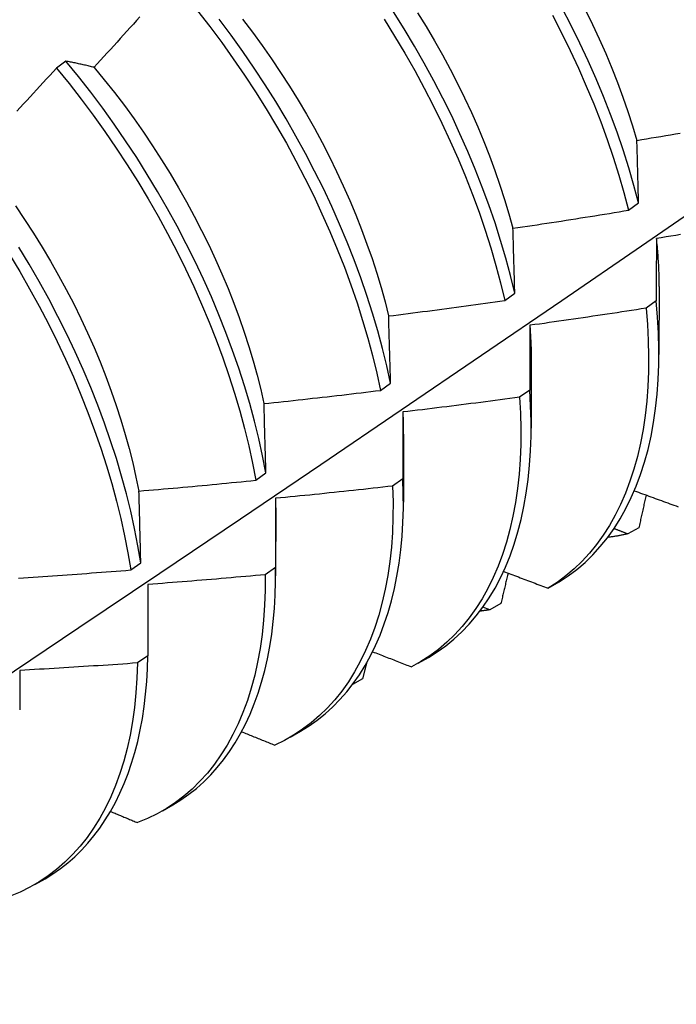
# Model space of a CAD drawing. Header units: inches. Extents: x 118.7 to 140.2, y 35 to 76.3.
# Tile 9 of 16: x 127.007 to 127.186, y 47.474 to 47.742. Entities that reach past the tile are written whole.
import ezdxf

# ---------------------------------------------------------------- set-up
doc = ezdxf.new("R2010")
doc.units = ezdxf.units.IN
doc.header["$MEASUREMENT"] = 0
doc.layers.add('Visible Edges(ANSI)', color=7, linetype='Continuous', lineweight=25)

msp = doc.modelspace()

# ---------------------------------------------------------------- linework, layer by layer
at = {"layer": 'Visible Edges(ANSI)'}
for p, q in [((127.01937, 47.73089), (127.01682, 47.72896)), ((127.17261, 47.69029), (127.17533, 47.69228)), ((127.13888, 47.66574), (127.14161, 47.66773)), ((127.18089, 47.66947), (127.18087, 47.65098)), ((127.18012, 47.66557), (127.17735, 47.66361)), ((127.14609, 47.64938), (127.14607, 47.63089)), ((127.10504, 47.64123), (127.10778, 47.64321)), ((127.14569, 47.64131), (127.1429, 47.63935)), ((127.11129, 47.62929), (127.11127, 47.6108)), ((127.07108, 47.61675), (127.07383, 47.61873)), ((127.11113, 47.61711), (127.10833, 47.61516)), ((127.0765, 47.6092), (127.07647, 47.59071)), ((127.17539, 47.60382), (127.17235, 47.60215)), ((127.03701, 47.59232), (127.03976, 47.59429)), ((127.07645, 47.59298), (127.07365, 47.59103)), ((127.04169, 47.58837), (127.04166, 47.56892)), ((127.15069, 47.58735), (127.15369, 47.58909)), ((127.13477, 47.58148), (127.13294, 47.5822)), ((127.13781, 47.58315), (127.13477, 47.58148)), ((127.04166, 47.56892), (127.03884, 47.56698)), ((127.11526, 47.56689), (127.11807, 47.56851)), ((127.10016, 47.56263), (127.09745, 47.56116)), ((127.08046, 47.54679), (127.08327, 47.54842)), ((127.04566, 47.5267), (127.04847, 47.52833)), ((127.01086, 47.50661), (127.01368, 47.50824))]:
    msp.add_line(p, q, dxfattribs=at)
at = {"layer": 'Visible Edges(ANSI)', "flags": 128}
for points in [[(127.17533, 47.69228), (127.17405, 47.69706), (127.17264, 47.70186), (127.17111, 47.70669), (127.16945, 47.71153), (127.16767, 47.71638), (127.16577, 47.72124), (127.16375, 47.72609), (127.16161, 47.73094), (127.15935, 47.73577), (127.15699, 47.74058), (127.15451, 47.74536)], [(127.03951, 47.74297), (127.03863, 47.74199), (127.03774, 47.741), (127.03685, 47.74001), (127.03596, 47.73902), (127.03507, 47.73804), (127.03418, 47.73705), (127.03329, 47.73607), (127.03239, 47.73509), (127.0315, 47.7341), (127.03061, 47.73312), (127.02971, 47.73214), (127.02882, 47.73116), (127.02792, 47.73018), (127.02702, 47.72921)], [(127.05523, 47.74461), (127.05855, 47.74033), (127.0618, 47.73598), (127.06496, 47.73155), (127.06804, 47.72705), (127.07103, 47.7225), (127.07392, 47.71788), (127.07671, 47.71322), (127.0794, 47.70851), (127.08199, 47.70376), (127.08447, 47.69898), (127.08685, 47.69417), (127.0891, 47.68934), (127.09125, 47.68449), (127.09328, 47.67964), (127.09519, 47.67478), (127.09697, 47.66993), (127.09864, 47.66509), (127.10017, 47.66026), (127.10158, 47.65546), (127.10287, 47.65068), (127.10402, 47.64593), (127.10504, 47.64123)], [(127.10778, 47.64321), (127.10675, 47.64791), (127.10558, 47.65266), (127.10429, 47.65744), (127.10287, 47.66225), (127.10132, 47.66708), (127.09965, 47.67192), (127.09786, 47.67678), (127.09594, 47.68163), (127.0939, 47.68649), (127.09175, 47.69133), (127.08948, 47.69616), (127.0871, 47.70096), (127.08461, 47.70574), (127.08201, 47.71049), (127.07931, 47.7152), (127.07651, 47.71986), (127.07361, 47.72447), (127.07062, 47.72902), (127.06754, 47.73351), (127.06437, 47.73793), (127.06111, 47.74228)], [(127.06744, 47.74231), (127.07015, 47.73877), (127.07278, 47.73518), (127.07535, 47.73153), (127.07784, 47.72783), (127.08026, 47.72408), (127.0826, 47.72029), (127.08486, 47.71646), (127.08704, 47.7126), (127.08914, 47.70871), (127.09115, 47.7048), (127.09308, 47.70086), (127.09491, 47.69691), (127.09666, 47.69295), (127.09832, 47.68899), (127.09989, 47.68503), (127.10136, 47.68107), (127.10274, 47.67711), (127.10402, 47.67318), (127.1052, 47.66926), (127.10627, 47.66536), (127.10725, 47.66149)], [(127.106, 47.74231), (127.10888, 47.7377), (127.11167, 47.73303), (127.11436, 47.72832), (127.11694, 47.72357), (127.11942, 47.71878), (127.12178, 47.71397), (127.12403, 47.70914), (127.12617, 47.7043), (127.12819, 47.69944), (127.13009, 47.69459), (127.13187, 47.68974), (127.13353, 47.68489), (127.13506, 47.68007), (127.13646, 47.67526), (127.13774, 47.67049), (127.13888, 47.66574)], [(127.14161, 47.66773), (127.14046, 47.67247), (127.13917, 47.67725), (127.13776, 47.68206), (127.13622, 47.68688), (127.13455, 47.69173), (127.13276, 47.69658), (127.13085, 47.70144), (127.12883, 47.70629), (127.12668, 47.71113), (127.12442, 47.71596), (127.12204, 47.72077), (127.11956, 47.72555), (127.11697, 47.7303), (127.11428, 47.73501), (127.11148, 47.73967), (127.10859, 47.74429)], [(127.11509, 47.74408), (127.11744, 47.74029), (127.11971, 47.73646), (127.1219, 47.7326), (127.124, 47.72872), (127.12602, 47.72481), (127.12794, 47.72088), (127.12978, 47.71694), (127.13152, 47.71298), (127.13317, 47.70902), (127.13472, 47.70506), (127.13619, 47.7011), (127.13755, 47.69715), (127.13882, 47.69321), (127.13999, 47.68929), (127.14106, 47.68539)], [(127.15189, 47.74337), (127.15436, 47.73859), (127.15672, 47.73378), (127.15896, 47.72895), (127.16109, 47.7241), (127.16311, 47.71925), (127.165, 47.71439), (127.16677, 47.70954), (127.16842, 47.7047), (127.16994, 47.69987), (127.17134, 47.69507), (127.17261, 47.69029)], [(127.16084, 47.74481), (127.16277, 47.74088), (127.16461, 47.73693), (127.16637, 47.73298), (127.16802, 47.72902), (127.16958, 47.72506), (127.17105, 47.72111), (127.17241, 47.71716), (127.17367, 47.71323), (127.17483, 47.70931)], [(127.01682, 47.72896), (127.01592, 47.72798), (127.01502, 47.72701), (127.01411, 47.72603), (127.01321, 47.72506), (127.01231, 47.72409), (127.0114, 47.72311), (127.0105, 47.72214), (127.00959, 47.72117), (127.00869, 47.72021), (127.00778, 47.71924), (127.00687, 47.71827), (127.00596, 47.7173)], [(127.01682, 47.72896), (127.02023, 47.72477), (127.02356, 47.7205), (127.02681, 47.71615), (127.02998, 47.71172), (127.03306, 47.70723), (127.03605, 47.70268), (127.03895, 47.69807), (127.04175, 47.6934), (127.04445, 47.6887), (127.04704, 47.68395), (127.04953, 47.67917), (127.05191, 47.67436), (127.05418, 47.66953), (127.05633, 47.66469), (127.05836, 47.65984), (127.06028, 47.65498), (127.06207, 47.65013), (127.06374, 47.64528), (127.06529, 47.64046), (127.0667, 47.63565), (127.06799, 47.63087), (127.06915, 47.62612), (127.07018, 47.62141), (127.07108, 47.61675)], [(127.02702, 47.72921), (127.02669, 47.72929), (127.02637, 47.72937), (127.02604, 47.72944), (127.02572, 47.72952), (127.02539, 47.7296), (127.02507, 47.72968), (127.02474, 47.72975), (127.02442, 47.72983), (127.0241, 47.7299), (127.02378, 47.72997), (127.02346, 47.73004), (127.02314, 47.73011), (127.02282, 47.73018), (127.0225, 47.73025), (127.02219, 47.73032), (127.02187, 47.73039), (127.02156, 47.73045), (127.02124, 47.73052), (127.02093, 47.73058), (127.02061, 47.73065), (127.0203, 47.73071), (127.01999, 47.73077), (127.01968, 47.73083), (127.01937, 47.73089)], [(127.07383, 47.61873), (127.07292, 47.62339), (127.07188, 47.6281), (127.07071, 47.63285), (127.06941, 47.63764), (127.06799, 47.64245), (127.06643, 47.64728), (127.06475, 47.65212), (127.06295, 47.65697), (127.06102, 47.66183), (127.05898, 47.66668), (127.05682, 47.67152), (127.05454, 47.67635), (127.05216, 47.68116), (127.04966, 47.68593), (127.04706, 47.69068), (127.04435, 47.69538), (127.04154, 47.70004), (127.03864, 47.70465), (127.03564, 47.7092), (127.03255, 47.71369), (127.02938, 47.7181), (127.02612, 47.72245), (127.02278, 47.72671), (127.01937, 47.73089)], [(127.02702, 47.7292), (127.02983, 47.72579), (127.03259, 47.72231), (127.03529, 47.71877), (127.03792, 47.71517), (127.04048, 47.71151), (127.04297, 47.7078), (127.04539, 47.70405), (127.04773, 47.70026), (127.05, 47.69643), (127.05218, 47.69256), (127.05429, 47.68867), (127.05631, 47.68476), (127.05825, 47.68083), (127.0601, 47.67688), (127.06186, 47.67293), (127.06352, 47.66897), (127.0651, 47.66501), (127.06657, 47.66105), (127.06795, 47.6571), (127.06922, 47.65317), (127.07039, 47.64925), (127.07146, 47.64536), (127.07242, 47.64149), (127.07328, 47.63765)], [(127.17486, 47.70929), (127.17617, 47.70951), (127.17748, 47.70973), (127.17879, 47.70996), (127.1801, 47.71018), (127.18141, 47.71041), (127.18272, 47.71063), (127.18402, 47.71086), (127.18533, 47.71109), (127.18664, 47.71131)], [(127.17533, 47.69228), (127.17531, 47.693), (127.17529, 47.69372), (127.17527, 47.69444), (127.17525, 47.69516), (127.17523, 47.69587), (127.17521, 47.69659), (127.17519, 47.6973), (127.17517, 47.69802), (127.17515, 47.69873), (127.17513, 47.69944), (127.17511, 47.70015), (127.1751, 47.70086), (127.17508, 47.70157), (127.17506, 47.70228), (127.17504, 47.70298), (127.17502, 47.70369), (127.175, 47.70439), (127.17498, 47.7051), (127.17496, 47.7058), (127.17494, 47.7065), (127.17492, 47.7072), (127.1749, 47.7079), (127.17488, 47.7086), (127.17486, 47.70929)], [(126.86765, 47.47402), (126.88995, 47.48859), (126.9122, 47.50319), (126.93442, 47.51782), (126.9566, 47.53248), (126.97874, 47.54717), (127.00083, 47.56189), (127.02289, 47.57664), (127.0449, 47.59142), (127.06688, 47.60622), (127.08882, 47.62105), (127.11071, 47.6359), (127.13257, 47.65077), (127.15438, 47.66567), (127.17616, 47.68059), (127.19789, 47.69553)], [(127.00562, 47.69147), (127.00812, 47.68776), (127.01055, 47.68401), (127.0129, 47.68023), (127.01518, 47.6764), (127.01737, 47.67254), (127.01948, 47.66866), (127.02151, 47.66475), (127.02344, 47.66082), (127.02529, 47.65688), (127.02704, 47.65293), (127.0287, 47.64897), (127.03026, 47.64501), (127.03173, 47.64105), (127.03309, 47.6371), (127.03436, 47.63317), (127.03553, 47.62925), (127.0366, 47.62535), (127.03758, 47.62147), (127.03845, 47.61763), (127.03921, 47.61382)], [(127.14111, 47.68538), (127.14243, 47.68557), (127.14374, 47.68576), (127.14506, 47.68596), (127.14637, 47.68616), (127.14768, 47.68635), (127.149, 47.68655), (127.15031, 47.68675), (127.15162, 47.68695), (127.15294, 47.68715), (127.15425, 47.68735), (127.15556, 47.68756), (127.15688, 47.68776), (127.15819, 47.68797), (127.1595, 47.68817), (127.16081, 47.68838), (127.16212, 47.68859), (127.16343, 47.6888), (127.16474, 47.68901), (127.16606, 47.68922), (127.16737, 47.68943), (127.16868, 47.68965), (127.16999, 47.68986), (127.1713, 47.69008), (127.17261, 47.69029)], [(127.14161, 47.66773), (127.14159, 47.66847), (127.14157, 47.66922), (127.14155, 47.66996), (127.14153, 47.67071), (127.14151, 47.67145), (127.14149, 47.67219), (127.14147, 47.67293), (127.14145, 47.67367), (127.14143, 47.67441), (127.14141, 47.67515), (127.14138, 47.67589), (127.14136, 47.67662), (127.14134, 47.67736), (127.14132, 47.67809), (127.1413, 47.67883), (127.14128, 47.67956), (127.14126, 47.68029), (127.14124, 47.68102), (127.14122, 47.68175), (127.1412, 47.68248), (127.14118, 47.6832), (127.14116, 47.68393), (127.14113, 47.68465), (127.14111, 47.68538)], [(127.18675, 47.68364), (127.18544, 47.68342), (127.18413, 47.68321), (127.18281, 47.683), (127.1815, 47.68278), (127.18018, 47.68257)], [(127.18018, 47.68257), (127.18018, 47.68188), (127.18018, 47.68118), (127.18017, 47.68048), (127.18017, 47.67978), (127.18017, 47.67908), (127.18016, 47.67838), (127.18016, 47.67768), (127.18016, 47.67697), (127.18015, 47.67627), (127.18015, 47.67556), (127.18015, 47.67485), (127.18015, 47.67415), (127.18014, 47.67344), (127.18014, 47.67273), (127.18014, 47.67202), (127.18014, 47.6713), (127.18013, 47.67059), (127.18013, 47.66988), (127.18013, 47.66916), (127.18013, 47.66845), (127.18013, 47.66773), (127.18013, 47.66701), (127.18012, 47.66629), (127.18012, 47.66557)], [(127.18013, 47.6826), (127.18019, 47.68204), (127.18024, 47.68147), (127.1803, 47.68091), (127.18035, 47.68036), (127.1804, 47.6798), (127.18044, 47.67924), (127.18049, 47.67869), (127.18053, 47.67813), (127.18057, 47.67758), (127.1806, 47.67703), (127.18064, 47.67648), (127.18067, 47.67594), (127.1807, 47.67539), (127.18073, 47.67484), (127.18075, 47.6743), (127.18077, 47.67376), (127.18079, 47.67322), (127.18081, 47.67268), (127.18082, 47.67214), (127.18083, 47.67161), (127.18084, 47.67107), (127.18085, 47.67054), (127.18085, 47.67001), (127.18085, 47.66948)], [(127.00398, 47.67825), (127.00679, 47.67359), (127.00949, 47.66889), (127.01209, 47.66414), (127.01459, 47.65936), (127.01697, 47.65456), (127.01925, 47.64973), (127.0214, 47.64489), (127.02345, 47.64003), (127.02537, 47.63518), (127.02717, 47.63033), (127.02885, 47.62548), (127.0304, 47.62065), (127.03183, 47.61584), (127.03312, 47.61106), (127.03429, 47.60631), (127.03533, 47.6016), (127.03623, 47.59694), (127.03701, 47.59232)], [(127.03976, 47.59429), (127.03898, 47.59891), (127.03807, 47.60358), (127.03702, 47.60829), (127.03584, 47.61305), (127.03453, 47.61783), (127.0331, 47.62264), (127.03154, 47.62747), (127.02985, 47.63232), (127.02804, 47.63717), (127.02611, 47.64203), (127.02406, 47.64688), (127.02189, 47.65172), (127.01961, 47.65655), (127.01721, 47.66135), (127.01471, 47.66613), (127.0121, 47.67087), (127.00939, 47.67557), (127.00658, 47.68023)], [(127.10727, 47.66149), (127.10858, 47.66165), (127.1099, 47.66182), (127.11122, 47.66199), (127.11254, 47.66216), (127.11386, 47.66233), (127.11518, 47.6625), (127.1165, 47.66267), (127.11782, 47.66284), (127.11913, 47.66301), (127.12045, 47.66319), (127.12177, 47.66336), (127.12309, 47.66354), (127.1244, 47.66372), (127.12572, 47.6639), (127.12704, 47.66408), (127.12835, 47.66426), (127.12967, 47.66444), (127.13099, 47.66462), (127.1323, 47.66481), (127.13362, 47.66499), (127.13493, 47.66518), (127.13625, 47.66537), (127.13757, 47.66555), (127.13888, 47.66574)], [(127.15369, 47.58909), (127.15614, 47.59068), (127.15849, 47.59244), (127.16073, 47.59436), (127.16287, 47.59643), (127.1649, 47.59866), (127.16682, 47.60104), (127.16863, 47.60357), (127.17032, 47.60624), (127.17189, 47.60906), (127.17334, 47.61202), (127.17467, 47.61511), (127.17587, 47.61833), (127.17695, 47.62168), (127.1779, 47.62515), (127.17872, 47.62874), (127.1794, 47.63244), (127.17996, 47.63626), (127.18039, 47.64017), (127.18068, 47.64419), (127.18084, 47.6483), (127.18086, 47.6525), (127.18075, 47.65678), (127.1805, 47.66114), (127.18012, 47.66557)], [(127.17735, 47.66361), (127.17603, 47.6634), (127.17471, 47.6632), (127.1734, 47.66299), (127.17208, 47.66279), (127.17077, 47.66258), (127.16945, 47.66238), (127.16813, 47.66218), (127.16681, 47.66198), (127.1655, 47.66178), (127.16418, 47.66159), (127.16286, 47.66139), (127.16154, 47.66119), (127.16023, 47.661), (127.15891, 47.66081), (127.15759, 47.66061), (127.15627, 47.66042), (127.15495, 47.66023), (127.15363, 47.66004), (127.15231, 47.65986), (127.15099, 47.65967), (127.14967, 47.65948), (127.14835, 47.6593), (127.14703, 47.65912), (127.14571, 47.65894)], [(127.17735, 47.66361), (127.17772, 47.65918), (127.17795, 47.65483), (127.17805, 47.65055), (127.17802, 47.64636), (127.17785, 47.64226), (127.17755, 47.63825), (127.17711, 47.63434), (127.17654, 47.63053), (127.17585, 47.62684), (127.17502, 47.62326), (127.17406, 47.6198), (127.17297, 47.61646), (127.17176, 47.61325), (127.17042, 47.61017), (127.16896, 47.60722), (127.16738, 47.60441), (127.16568, 47.60175), (127.16387, 47.59923), (127.16194, 47.59686), (127.1599, 47.59464), (127.15775, 47.59258), (127.1555, 47.59068), (127.15314, 47.58893), (127.15069, 47.58735)], [(127.10778, 47.64321), (127.10776, 47.64398), (127.10774, 47.64475), (127.10772, 47.64552), (127.10769, 47.64629), (127.10767, 47.64706), (127.10765, 47.64783), (127.10763, 47.6486), (127.10761, 47.64936), (127.10759, 47.65013), (127.10757, 47.65089), (127.10755, 47.65166), (127.10753, 47.65242), (127.1075, 47.65318), (127.10748, 47.65394), (127.10746, 47.6547), (127.10744, 47.65546), (127.10742, 47.65622), (127.1074, 47.65697), (127.10737, 47.65773), (127.10735, 47.65848), (127.10733, 47.65924), (127.10731, 47.65999), (127.10729, 47.66074), (127.10727, 47.66149)], [(127.14571, 47.65894), (127.14571, 47.65821), (127.14571, 47.65749), (127.14571, 47.65676), (127.14571, 47.65604), (127.1457, 47.65531), (127.1457, 47.65458), (127.1457, 47.65385), (127.1457, 47.65312), (127.1457, 47.65239), (127.1457, 47.65166), (127.1457, 47.65093), (127.14569, 47.65019), (127.14569, 47.64946), (127.14569, 47.64872), (127.14569, 47.64799), (127.14569, 47.64725), (127.14569, 47.64651), (127.14569, 47.64577), (127.14569, 47.64503), (127.14569, 47.64429), (127.14569, 47.64354), (127.14569, 47.6428), (127.14569, 47.64206), (127.14569, 47.64131)], [(127.1457, 47.65894), (127.14573, 47.65853), (127.14576, 47.65813), (127.14579, 47.65772), (127.14582, 47.65731), (127.14584, 47.65691), (127.14587, 47.65651), (127.14589, 47.6561), (127.14591, 47.6557), (127.14593, 47.6553), (127.14595, 47.6549), (127.14597, 47.6545), (127.14599, 47.6541), (127.146, 47.65371), (127.14602, 47.65331), (127.14603, 47.65291), (127.14604, 47.65252), (127.14605, 47.65212), (127.14606, 47.65173), (127.14607, 47.65134), (127.14607, 47.65095), (127.14608, 47.65056), (127.14608, 47.65017), (127.14608, 47.64978), (127.14608, 47.64939)], [(127.07332, 47.63763), (127.07464, 47.63777), (127.07596, 47.63791), (127.07729, 47.63805), (127.07861, 47.63819), (127.07993, 47.63833), (127.08126, 47.63847), (127.08258, 47.63862), (127.0839, 47.63876), (127.08522, 47.63891), (127.08655, 47.63906), (127.08787, 47.6392), (127.08919, 47.63935), (127.09051, 47.6395), (127.09183, 47.63966), (127.09315, 47.63981), (127.09448, 47.63996), (127.0958, 47.64012), (127.09712, 47.64027), (127.09844, 47.64043), (127.09976, 47.64059), (127.10108, 47.64074), (127.1024, 47.6409), (127.10372, 47.64107), (127.10504, 47.64123)], [(127.11807, 47.56851), (127.12049, 47.57001), (127.12281, 47.57166), (127.12504, 47.57347), (127.12717, 47.57543), (127.12919, 47.57753), (127.13111, 47.57979), (127.13293, 47.58218), (127.13464, 47.58471), (127.13623, 47.58738), (127.13771, 47.59019), (127.13908, 47.59312), (127.14032, 47.59618), (127.14145, 47.59937), (127.14246, 47.60267), (127.14335, 47.60609), (127.14411, 47.60962), (127.14475, 47.61325), (127.14526, 47.61699), (127.14565, 47.62082), (127.14591, 47.62475), (127.14605, 47.62877), (127.14606, 47.63287), (127.14593, 47.63705), (127.14569, 47.64131)], [(127.07383, 47.61873), (127.07381, 47.61953), (127.07379, 47.62032), (127.07377, 47.62112), (127.07375, 47.62192), (127.07373, 47.62271), (127.07371, 47.62351), (127.07368, 47.6243), (127.07366, 47.62509), (127.07364, 47.62588), (127.07362, 47.62667), (127.0736, 47.62746), (127.07358, 47.62825), (127.07356, 47.62904), (127.07354, 47.62982), (127.07352, 47.63061), (127.07349, 47.63139), (127.07347, 47.63218), (127.07345, 47.63296), (127.07343, 47.63374), (127.07341, 47.63452), (127.07338, 47.6353), (127.07336, 47.63608), (127.07334, 47.63685), (127.07332, 47.63763)], [(127.1429, 47.63935), (127.14158, 47.63917), (127.14026, 47.63899), (127.13893, 47.63882), (127.13761, 47.63864), (127.13629, 47.63847), (127.13497, 47.63829), (127.13365, 47.63812), (127.13232, 47.63795), (127.131, 47.63778), (127.12968, 47.63761), (127.12836, 47.63744), (127.12703, 47.63727), (127.12571, 47.63711), (127.12439, 47.63694), (127.12306, 47.63678), (127.12174, 47.63662), (127.12041, 47.63645), (127.11909, 47.63629), (127.11777, 47.63613), (127.11644, 47.63597), (127.11512, 47.63582), (127.11379, 47.63566), (127.11247, 47.63551), (127.11114, 47.63535)], [(127.1429, 47.63935), (127.14314, 47.63499), (127.14325, 47.63071), (127.14322, 47.62651), (127.14306, 47.62241), (127.14277, 47.61839), (127.14234, 47.61448), (127.14178, 47.61067), (127.14109, 47.60697), (127.14027, 47.60338), (127.13932, 47.59991), (127.13824, 47.59656), (127.13704, 47.59334), (127.13571, 47.59025), (127.13425, 47.5873), (127.13268, 47.58448), (127.13099, 47.58181), (127.12918, 47.57928), (127.12726, 47.57691), (127.12523, 47.57468), (127.12308, 47.57261), (127.12084, 47.57069), (127.11849, 47.56894), (127.11604, 47.56735), (127.11349, 47.56592)], [(127.1111, 47.63539), (127.11112, 47.63513), (127.11113, 47.63487), (127.11114, 47.63462), (127.11115, 47.63436), (127.11116, 47.63411), (127.11117, 47.63385), (127.11118, 47.6336), (127.11119, 47.63334), (127.11119, 47.63309), (127.1112, 47.63284), (127.11121, 47.63258), (127.11121, 47.63233), (127.11122, 47.63208), (127.11122, 47.63183), (127.11123, 47.63158), (127.11123, 47.63133), (127.11124, 47.63107), (127.11124, 47.63082), (127.11124, 47.63057), (127.11124, 47.63032), (127.11124, 47.63007), (127.11124, 47.62982), (127.11124, 47.62958), (127.11124, 47.62933)], [(127.11114, 47.63535), (127.11114, 47.6346), (127.11114, 47.63385), (127.11114, 47.6331), (127.11114, 47.63235), (127.11114, 47.6316), (127.11114, 47.63084), (127.11114, 47.63009), (127.11113, 47.62933), (127.11113, 47.62858), (127.11113, 47.62782), (127.11113, 47.62706), (127.11113, 47.6263), (127.11113, 47.62554), (127.11113, 47.62478), (127.11113, 47.62402), (127.11113, 47.62325), (127.11113, 47.62249), (127.11113, 47.62172), (127.11113, 47.62096), (127.11113, 47.62019), (127.11113, 47.61942), (127.11113, 47.61865), (127.11113, 47.61788), (127.11113, 47.61711)], [(127.03927, 47.61381), (127.0406, 47.61392), (127.04192, 47.61403), (127.04325, 47.61414), (127.04458, 47.61426), (127.0459, 47.61437), (127.04723, 47.61449), (127.04856, 47.6146), (127.04988, 47.61472), (127.05121, 47.61484), (127.05253, 47.61496), (127.05386, 47.61508), (127.05518, 47.6152), (127.05651, 47.61533), (127.05784, 47.61545), (127.05916, 47.61558), (127.06049, 47.6157), (127.06181, 47.61583), (127.06314, 47.61596), (127.06446, 47.61609), (127.06578, 47.61622), (127.06711, 47.61635), (127.06843, 47.61648), (127.06976, 47.61662), (127.07108, 47.61675)], [(127.08327, 47.54842), (127.08559, 47.54985), (127.08783, 47.55143), (127.08998, 47.55315), (127.09203, 47.55501), (127.094, 47.55701), (127.09586, 47.55914), (127.09763, 47.5614), (127.0993, 47.56379), (127.10087, 47.56631), (127.10233, 47.56895), (127.10369, 47.57172), (127.10494, 47.5746), (127.10608, 47.5776), (127.10711, 47.5807), (127.10803, 47.58392), (127.10884, 47.58724), (127.10953, 47.59066), (127.11011, 47.59418), (127.11057, 47.59779), (127.11092, 47.6015), (127.11115, 47.60528), (127.11126, 47.60915), (127.11125, 47.61309), (127.11113, 47.61711)], [(127.03976, 47.59429), (127.03974, 47.59512), (127.03972, 47.59594), (127.0397, 47.59676), (127.03969, 47.59758), (127.03967, 47.5984), (127.03965, 47.59922), (127.03963, 47.60004), (127.03961, 47.60086), (127.03959, 47.60167), (127.03957, 47.60249), (127.03954, 47.6033), (127.03952, 47.60412), (127.0395, 47.60493), (127.03948, 47.60574), (127.03946, 47.60655), (127.03944, 47.60736), (127.03942, 47.60817), (127.0394, 47.60898), (127.03938, 47.60979), (127.03936, 47.61059), (127.03934, 47.6114), (127.03931, 47.6122), (127.03929, 47.613), (127.03927, 47.61381)], [(127.10833, 47.61516), (127.10845, 47.61087), (127.10843, 47.60667), (127.10828, 47.60256), (127.10799, 47.59854), (127.10757, 47.59462), (127.10702, 47.5908), (127.10634, 47.58709), (127.10552, 47.5835), (127.10458, 47.58002), (127.10351, 47.57667), (127.10231, 47.57344), (127.10099, 47.57034), (127.09954, 47.56738), (127.09798, 47.56456), (127.09629, 47.56188), (127.09449, 47.55934), (127.09258, 47.55695), (127.09055, 47.55472), (127.08842, 47.55264), (127.08618, 47.55071), (127.08383, 47.54895), (127.08139, 47.54735), (127.07885, 47.54591), (127.07622, 47.54464)], [(127.10833, 47.61516), (127.10701, 47.61501), (127.10568, 47.61486), (127.10435, 47.61471), (127.10303, 47.61456), (127.1017, 47.61441), (127.10037, 47.61427), (127.09905, 47.61412), (127.09772, 47.61398), (127.09639, 47.61384), (127.09507, 47.61369), (127.09374, 47.61355), (127.09241, 47.61341), (127.09108, 47.61328), (127.08976, 47.61314), (127.08843, 47.613), (127.0871, 47.61287), (127.08577, 47.61273), (127.08444, 47.6126), (127.08311, 47.61247), (127.08178, 47.61234), (127.08046, 47.61221), (127.07913, 47.61208), (127.0778, 47.61195), (127.07647, 47.61183)], [(127.17416, 47.61389), (127.17473, 47.61368), (127.1753, 47.61347), (127.17586, 47.61327), (127.17643, 47.61306), (127.177, 47.61285), (127.17757, 47.61264), (127.17813, 47.61244), (127.1787, 47.61223), (127.17927, 47.61202), (127.17984, 47.61182), (127.1804, 47.61161), (127.18097, 47.6114), (127.18154, 47.61119), (127.18211, 47.61099), (127.18268, 47.61078), (127.18325, 47.61057), (127.18382, 47.61037), (127.18438, 47.61016), (127.18495, 47.60995), (127.18552, 47.60975), (127.18609, 47.60954)], [(127.07641, 47.61186), (127.07641, 47.61175), (127.07642, 47.61164), (127.07642, 47.61153), (127.07642, 47.61142), (127.07642, 47.61131), (127.07643, 47.6112), (127.07643, 47.61109), (127.07643, 47.61098), (127.07643, 47.61087), (127.07643, 47.61076), (127.07643, 47.61065), (127.07643, 47.61054), (127.07644, 47.61043), (127.07644, 47.61032), (127.07644, 47.61021), (127.07644, 47.6101), (127.07644, 47.60999), (127.07644, 47.60988), (127.07644, 47.60977), (127.07644, 47.60966), (127.07644, 47.60955), (127.07644, 47.60944), (127.07644, 47.60933), (127.07644, 47.60922)], [(127.07647, 47.61183), (127.07647, 47.61105), (127.07647, 47.61028), (127.07647, 47.6095), (127.07646, 47.60873), (127.07646, 47.60795), (127.07646, 47.60717), (127.07646, 47.60639), (127.07646, 47.60561), (127.07646, 47.60483), (127.07646, 47.60404), (127.07646, 47.60326), (127.07646, 47.60247), (127.07646, 47.60169), (127.07646, 47.6009), (127.07646, 47.60011), (127.07646, 47.59932), (127.07646, 47.59853), (127.07646, 47.59774), (127.07646, 47.59695), (127.07646, 47.59616), (127.07646, 47.59537), (127.07646, 47.59457), (127.07645, 47.59378), (127.07645, 47.59298)], [(127.17736, 47.61272), (127.17728, 47.61235), (127.1772, 47.61198), (127.17712, 47.61161), (127.17704, 47.61124), (127.17695, 47.61087), (127.17687, 47.6105), (127.17679, 47.61012), (127.17671, 47.60975), (127.17663, 47.60938), (127.17654, 47.60901), (127.17646, 47.60864), (127.17638, 47.60827), (127.1763, 47.6079), (127.17621, 47.60753), (127.17613, 47.60716), (127.17605, 47.60679), (127.17597, 47.60642), (127.17588, 47.60605), (127.1758, 47.60568), (127.17572, 47.6053), (127.17564, 47.60493), (127.17555, 47.60456), (127.17547, 47.60419), (127.17539, 47.60382)], [(127.17235, 47.60215), (127.1722, 47.6022), (127.17204, 47.60226), (127.17189, 47.60232), (127.17173, 47.60238), (127.17158, 47.60244), (127.17142, 47.6025), (127.17126, 47.60256), (127.17111, 47.60262), (127.17095, 47.60268), (127.1708, 47.60274), (127.17064, 47.60279), (127.17049, 47.60285), (127.17033, 47.60291), (127.17018, 47.60297), (127.17002, 47.60303), (127.16987, 47.60309), (127.16971, 47.60315), (127.16956, 47.60321), (127.1694, 47.60327), (127.16924, 47.60333), (127.16909, 47.60339), (127.16893, 47.60344), (127.16878, 47.6035), (127.16862, 47.60356)], [(127.17235, 47.60215), (127.17213, 47.60209), (127.17191, 47.60204), (127.17169, 47.60199), (127.17147, 47.60195), (127.17124, 47.6019), (127.17102, 47.60185), (127.1708, 47.60181), (127.17057, 47.60176), (127.17035, 47.60172), (127.17012, 47.60168), (127.1699, 47.60163), (127.16967, 47.60159), (127.16945, 47.60155), (127.16922, 47.60151), (127.16899, 47.60148), (127.16876, 47.60144), (127.16854, 47.6014), (127.16831, 47.60137), (127.16808, 47.60134), (127.16785, 47.6013), (127.16762, 47.60127), (127.16739, 47.60124), (127.16716, 47.60121), (127.16693, 47.60118)], [(127.00645, 47.5901), (127.00778, 47.59019), (127.00911, 47.59027), (127.01044, 47.59036), (127.01177, 47.59045), (127.0131, 47.59054), (127.01443, 47.59063), (127.01576, 47.59072), (127.01709, 47.59081), (127.01841, 47.59091), (127.01974, 47.591), (127.02107, 47.5911), (127.0224, 47.59119), (127.02373, 47.59129), (127.02506, 47.59139), (127.02638, 47.59149), (127.02771, 47.59159), (127.02904, 47.59169), (127.03037, 47.59179), (127.0317, 47.5919), (127.03302, 47.592), (127.03435, 47.59211), (127.03568, 47.59221), (127.03701, 47.59232)], [(127.04847, 47.52833), (127.0507, 47.5297), (127.05285, 47.53121), (127.05491, 47.53284), (127.0569, 47.5346), (127.05879, 47.53649), (127.0606, 47.5385), (127.06232, 47.54063), (127.06395, 47.54288), (127.06549, 47.54525), (127.06693, 47.54774), (127.06828, 47.55034), (127.06952, 47.55304), (127.07067, 47.55586), (127.07172, 47.55878), (127.07267, 47.56179), (127.07351, 47.56491), (127.07425, 47.56812), (127.07488, 47.57143), (127.07541, 47.57482), (127.07583, 47.5783), (127.07615, 47.58185), (127.07636, 47.58549), (127.07646, 47.5892), (127.07645, 47.59298)], [(127.07365, 47.59103), (127.07364, 47.58683), (127.07349, 47.58271), (127.07322, 47.57868), (127.0728, 47.57475), (127.07226, 47.57093), (127.07158, 47.56722), (127.07078, 47.56362), (127.06984, 47.56013), (127.06878, 47.55677), (127.06759, 47.55354), (127.06627, 47.55043), (127.06483, 47.54746), (127.06328, 47.54463), (127.0616, 47.54194), (127.0598, 47.53939), (127.0579, 47.537), (127.05588, 47.53475), (127.05375, 47.53266), (127.05151, 47.53073), (127.04918, 47.52896), (127.04674, 47.52735), (127.0442, 47.5259), (127.04158, 47.52462), (127.03886, 47.5235)], [(127.07365, 47.59103), (127.07232, 47.59091), (127.07099, 47.59079), (127.06966, 47.59067), (127.06833, 47.59055), (127.067, 47.59043), (127.06567, 47.59031), (127.06434, 47.59019), (127.063, 47.59008), (127.06167, 47.58996), (127.06034, 47.58985), (127.05901, 47.58973), (127.05768, 47.58962), (127.05635, 47.58951), (127.05502, 47.5894), (127.05368, 47.58929), (127.05235, 47.58919), (127.05102, 47.58908), (127.04969, 47.58898), (127.04836, 47.58887), (127.04702, 47.58877), (127.04569, 47.58867), (127.04436, 47.58857), (127.04303, 47.58847), (127.04169, 47.58837)], [(127.13977, 47.59146), (127.13969, 47.59112), (127.13961, 47.59077), (127.13953, 47.59043), (127.13944, 47.59008), (127.13936, 47.58973), (127.13928, 47.58939), (127.1392, 47.58904), (127.13912, 47.58869), (127.13904, 47.58835), (127.13896, 47.588), (127.13887, 47.58765), (127.13879, 47.58731), (127.13871, 47.58696), (127.13863, 47.58661), (127.13855, 47.58627), (127.13846, 47.58592), (127.13838, 47.58557), (127.1383, 47.58523), (127.13822, 47.58488), (127.13814, 47.58453), (127.13805, 47.58419), (127.13797, 47.58384), (127.13789, 47.58349), (127.13781, 47.58315)], [(127.13854, 47.59193), (127.13905, 47.59174), (127.13955, 47.59155), (127.14006, 47.59136), (127.14056, 47.59116), (127.14107, 47.59097), (127.14157, 47.59078), (127.14208, 47.59059), (127.14258, 47.5904), (127.14309, 47.59021), (127.1436, 47.59002), (127.1441, 47.58983), (127.14461, 47.58964), (127.14511, 47.58944), (127.14562, 47.58925), (127.14613, 47.58906), (127.14663, 47.58887), (127.14714, 47.58868), (127.14765, 47.58849), (127.14815, 47.5883), (127.14866, 47.58811), (127.14917, 47.58792), (127.14968, 47.58773), (127.15018, 47.58754), (127.15069, 47.58735)], [(127.13477, 47.58148), (127.13466, 47.58146), (127.13455, 47.58145), (127.13444, 47.58143), (127.13433, 47.58141), (127.13422, 47.58139), (127.13411, 47.58137), (127.134, 47.58136), (127.13389, 47.58134), (127.13379, 47.58132), (127.13368, 47.5813), (127.13357, 47.58129), (127.13346, 47.58127), (127.13335, 47.58125), (127.13324, 47.58124), (127.13313, 47.58122), (127.13302, 47.58121), (127.13291, 47.58119), (127.1328, 47.58118), (127.13269, 47.58116), (127.13257, 47.58115), (127.13246, 47.58113), (127.13235, 47.58112), (127.13224, 47.58111), (127.13213, 47.58109)], [(127.01368, 47.50824), (127.01581, 47.50955), (127.01786, 47.51098), (127.01985, 47.51253), (127.02176, 47.51419), (127.02359, 47.51597), (127.02534, 47.51787), (127.02701, 47.51988), (127.02859, 47.52199), (127.0301, 47.52422), (127.03151, 47.52655), (127.03284, 47.52898), (127.03408, 47.53152), (127.03523, 47.53415), (127.03629, 47.53689), (127.03726, 47.53971), (127.03813, 47.54263), (127.03891, 47.54564), (127.03959, 47.54873), (127.04018, 47.5519), (127.04067, 47.55516), (127.04107, 47.55849), (127.04136, 47.5619), (127.04156, 47.56538), (127.04166, 47.56892)], [(127.10289, 47.57005), (127.10333, 47.56988), (127.10377, 47.56971), (127.10421, 47.56954), (127.10465, 47.56936), (127.10509, 47.56919), (127.10554, 47.56902), (127.10598, 47.56885), (127.10642, 47.56867), (127.10686, 47.5685), (127.1073, 47.56833), (127.10774, 47.56816), (127.10819, 47.56798), (127.10863, 47.56781), (127.10907, 47.56764), (127.10951, 47.56747), (127.10995, 47.56729), (127.1104, 47.56712), (127.11084, 47.56695), (127.11128, 47.56678), (127.11172, 47.56661), (127.11217, 47.56643), (127.11261, 47.56626), (127.11305, 47.56609), (127.11349, 47.56592)], [(127.03884, 47.56698), (127.03871, 47.56286), (127.03844, 47.55883), (127.03803, 47.55489), (127.0375, 47.55106), (127.03683, 47.54734), (127.03603, 47.54373), (127.0351, 47.54024), (127.03405, 47.53688), (127.03286, 47.53363), (127.03156, 47.53052), (127.03012, 47.52754), (127.02857, 47.5247), (127.0269, 47.522), (127.02512, 47.51945), (127.02321, 47.51705), (127.0212, 47.51479), (127.01908, 47.51269), (127.01685, 47.51075), (127.01452, 47.50897), (127.01209, 47.50735), (127.00956, 47.50589), (127.00694, 47.5046), (127.00423, 47.50347)], [(127.03884, 47.56698), (127.03751, 47.56689), (127.03618, 47.56679), (127.03484, 47.5667), (127.03351, 47.5666), (127.03218, 47.56651), (127.03084, 47.56642), (127.02951, 47.56633), (127.02817, 47.56624), (127.02684, 47.56616), (127.02551, 47.56607), (127.02417, 47.56598), (127.02284, 47.5659), (127.0215, 47.56582), (127.02017, 47.56573), (127.01883, 47.56565), (127.0175, 47.56557), (127.01616, 47.56549), (127.01483, 47.56542), (127.01349, 47.56534), (127.01216, 47.56526), (127.01082, 47.56519), (127.00949, 47.56512), (127.00815, 47.56504), (127.00682, 47.56497)], [(127.10125, 47.56698), (127.10121, 47.5668), (127.10116, 47.56661), (127.10112, 47.56643), (127.10107, 47.56625), (127.10103, 47.56607), (127.10098, 47.56589), (127.10093, 47.56571), (127.10089, 47.56553), (127.10084, 47.56535), (127.1008, 47.56516), (127.10075, 47.56498), (127.10071, 47.5648), (127.10066, 47.56462), (127.10062, 47.56444), (127.10057, 47.56426), (127.10052, 47.56408), (127.10048, 47.5639), (127.10043, 47.56371), (127.10039, 47.56353), (127.10034, 47.56335), (127.1003, 47.56317), (127.10025, 47.56299), (127.10021, 47.56281), (127.10016, 47.56263)], [(127.00682, 47.56497), (127.00681, 47.56415), (127.00681, 47.56332), (127.00681, 47.5625), (127.00681, 47.56167), (127.0068, 47.56084), (127.0068, 47.56002), (127.0068, 47.55919), (127.0068, 47.55836), (127.00679, 47.55752), (127.00679, 47.55669), (127.00679, 47.55586), (127.00678, 47.55502), (127.00678, 47.55419)], [(127.06721, 47.54826), (127.06759, 47.54811), (127.06796, 47.54796), (127.06834, 47.54781), (127.06871, 47.54765), (127.06908, 47.5475), (127.06946, 47.54735), (127.06983, 47.5472), (127.07021, 47.54705), (127.07058, 47.5469), (127.07096, 47.54675), (127.07133, 47.5466), (127.07171, 47.54645), (127.07208, 47.5463), (127.07246, 47.54614), (127.07284, 47.54599), (127.07321, 47.54584), (127.07359, 47.54569), (127.07396, 47.54554), (127.07434, 47.54539), (127.07471, 47.54524), (127.07509, 47.54509), (127.07547, 47.54494), (127.07584, 47.54479), (127.07622, 47.54464)], [(127.03151, 47.52655), (127.03182, 47.52642), (127.03212, 47.52629), (127.03243, 47.52617), (127.03274, 47.52604), (127.03304, 47.52591), (127.03335, 47.52579), (127.03365, 47.52566), (127.03396, 47.52553), (127.03427, 47.5254), (127.03457, 47.52528), (127.03488, 47.52515), (127.03518, 47.52502), (127.03549, 47.5249), (127.0358, 47.52477), (127.0361, 47.52464), (127.03641, 47.52452), (127.03671, 47.52439), (127.03702, 47.52426), (127.03733, 47.52414), (127.03763, 47.52401), (127.03794, 47.52388), (127.03825, 47.52376), (127.03855, 47.52363), (127.03886, 47.5235)]]:
    msp.add_lwpolyline(points, dxfattribs=at)

doc.saveas('drawing.dxf')
